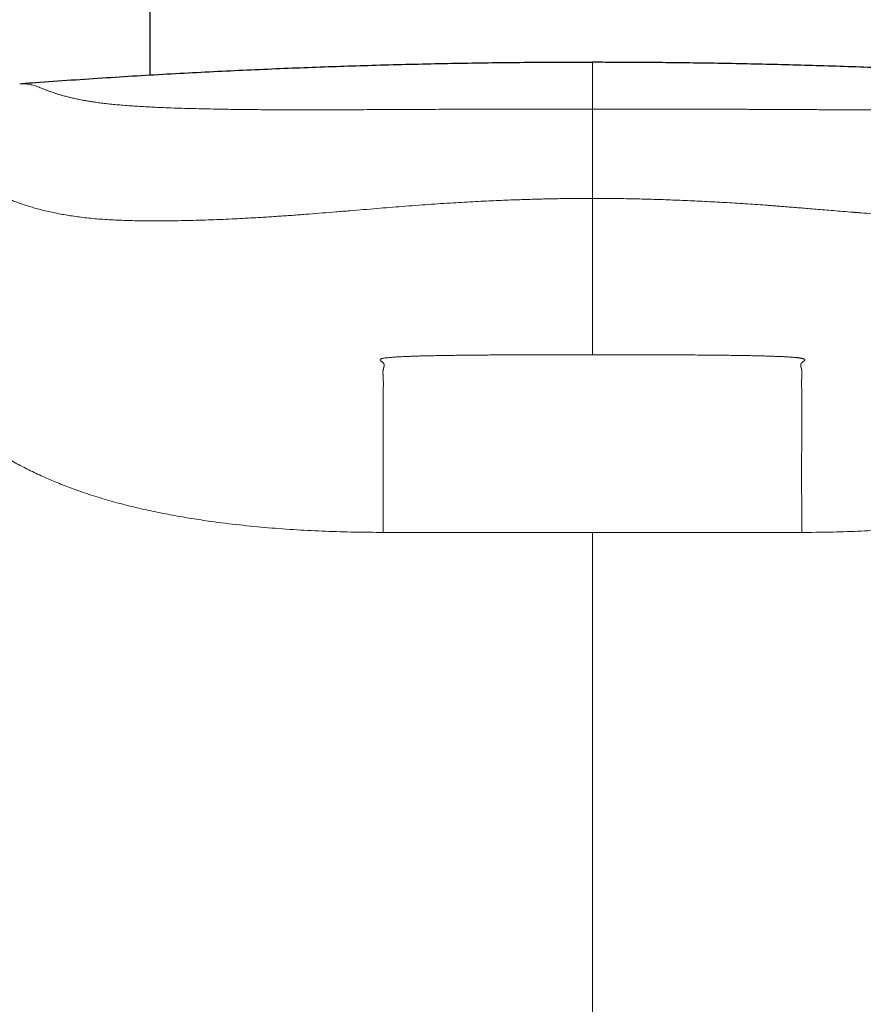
# Model space of a CAD drawing. Header units: millimetres. Extents: x 8 to 819, y 12 to 828.
# Tile 35 of 42: x 412 to 431, y 631 to 654. Entities that reach past the tile are written whole.
import ezdxf

# ---------------------------------------------------------------- set-up
doc = ezdxf.new("R2010")
doc.units = ezdxf.units.MM

msp = doc.modelspace()

# ---------------------------------------------------------------- linework, layer by layer
at = {"color": 7, "linetype": 'Continuous', "lineweight": 30}
msp.add_line((415, 695.976), (415, 652.263), dxfattribs=at)
at = {"color": 252, "linetype": 'Continuous', "lineweight": 0}
for q in [(420.272, 641.927), (429.728, 641.927)]:
    msp.add_line((425, 641.927), q, dxfattribs=at)
at = {"color": 7, "linetype": 'Continuous', "lineweight": 30}
for points, knots in [([(425, 652.556), (424.807, 652.556), (424.38, 652.556), (423.714, 652.552), (422.999, 652.545), (422.271, 652.535), (421.531, 652.521), (420.777, 652.504), (420.033, 652.484), (419.299, 652.461), (418.575, 652.435), (417.841, 652.406), (417.096, 652.373), (416.341, 652.336), (415.575, 652.296), (414.799, 652.252), (414.013, 652.203), (413.216, 652.15), (412.579, 652.106), (412.209, 652.078), (412.107, 652.07)], [0, 0, 0, 0, 0.045289, 0.100006, 0.155645, 0.212212, 0.269713, 0.328151, 0.387532, 0.442796, 0.498858, 0.555721, 0.613388, 0.67186, 0.73114, 0.791229, 0.852129, 0.913842, 0.976368, 1, 1, 1, 1]), ([(437.897, 652.07), (437.871, 652.072), (437.552, 652.096), (436.967, 652.138), (436.146, 652.193), (435.36, 652.242), (434.584, 652.287), (433.818, 652.328), (433.063, 652.366), (432.318, 652.399), (431.584, 652.429), (430.86, 652.455), (430.147, 652.478), (429.445, 652.498), (428.753, 652.515), (428.084, 652.528), (427.438, 652.539), (426.815, 652.547), (426.202, 652.552), (425.597, 652.556), (425.198, 652.556), (425, 652.557)], [0, 0, 0, 0, 0.006015, 0.074208, 0.135872, 0.196726, 0.256774, 0.316015, 0.374452, 0.432088, 0.488923, 0.544961, 0.600204, 0.654654, 0.708316, 0.761192, 0.810331, 0.858777, 0.906535, 0.953608, 1, 1, 1, 1])]:
    msp.add_open_spline(points, degree=3, knots=knots, dxfattribs=at)
at = {"color": 252, "linetype": 'Continuous', "lineweight": 0}
for points, knots in [([(425, 652.555), (425, 652.555), (425, 652.557), (425, 652.549), (425, 652.532), (425, 652.505), (425, 652.468), (425, 652.421), (425, 652.363), (425, 652.295), (425, 652.215), (425, 652.123), (425, 652.021), (425, 651.908), (425, 651.784), (425, 651.65), (425, 651.551), (425, 651.501)], [0, 0, 0, 0, 0.041898, 0.110797, 0.179678, 0.248539, 0.317377, 0.386193, 0.454985, 0.523755, 0.592506, 0.661241, 0.729969, 0.797466, 0.864966, 0.932476, 1, 1, 1, 1]), ([(425, 651.501), (424.992, 651.501), (424.971, 651.501), (424.937, 651.501), (424.897, 651.501), (424.854, 651.501), (424.799, 651.501), (424.731, 651.501), (424.65, 651.501), (424.558, 651.501), (424.455, 651.501), (424.337, 651.501), (424.202, 651.501), (424.049, 651.501), (423.884, 651.5), (423.704, 651.5), (423.513, 651.5), (423.311, 651.499), (423.096, 651.499), (422.869, 651.498), (422.628, 651.498), (422.373, 651.497), (422.104, 651.496), (421.822, 651.495), (421.528, 651.494), (421.223, 651.492), (420.908, 651.491), (420.584, 651.489), (420.248, 651.488), (419.919, 651.486), (419.599, 651.485), (419.287, 651.484), (418.968, 651.483), (418.641, 651.482), (418.309, 651.482), (417.997, 651.483), (417.706, 651.484), (417.437, 651.486), (417.167, 651.489), (416.897, 651.492), (416.627, 651.496), (416.361, 651.501), (416.101, 651.507), (415.847, 651.514), (415.598, 651.521), (415.372, 651.53), (415.169, 651.538), (414.988, 651.547), (414.812, 651.557), (414.641, 651.567), (414.476, 651.579), (414.318, 651.592), (414.169, 651.605), (414.029, 651.62), (413.899, 651.636), (413.779, 651.652), (413.667, 651.669), (413.564, 651.686), (413.458, 651.705), (413.353, 651.726), (413.249, 651.748), (413.154, 651.771), (413.067, 651.794), (412.988, 651.816), (412.915, 651.838), (412.848, 651.86), (412.782, 651.883), (412.717, 651.906), (412.655, 651.93), (412.598, 651.953), (412.546, 651.974), (412.494, 651.994), (412.44, 652.014), (412.384, 652.031), (412.329, 652.045), (412.275, 652.056), (412.222, 652.064), (412.179, 652.068), (412.146, 652.07), (412.123, 652.07), (412.099, 652.07), (412.077, 652.069), (412.063, 652.068), (412.057, 652.067)], [0, 0, 0, 0, 0.000926, 0.002497, 0.003902, 0.005593, 0.007571, 0.010323, 0.013488, 0.017066, 0.021056, 0.02546, 0.030883, 0.036823, 0.043282, 0.050259, 0.057753, 0.065616, 0.073978, 0.082836, 0.092191, 0.102223, 0.112765, 0.123814, 0.135368, 0.147421, 0.159745, 0.172554, 0.185857, 0.199665, 0.211789, 0.2243, 0.237209, 0.250502, 0.264162, 0.278172, 0.289413, 0.300856, 0.312508, 0.324384, 0.336502, 0.348881, 0.360932, 0.373188, 0.385619, 0.398211, 0.408217, 0.418325, 0.428544, 0.438889, 0.449577, 0.460461, 0.471559, 0.482795, 0.494117, 0.505327, 0.516634, 0.528053, 0.5396, 0.554496, 0.569624, 0.584984, 0.600568, 0.616355, 0.632321, 0.648449, 0.664747, 0.685496, 0.706555, 0.727935, 0.749633, 0.771646, 0.7982, 0.825194, 0.852629, 0.88051, 0.908835, 0.937606, 0.950406, 0.963292, 0.976264, 0.989323, 1, 1, 1, 1]), ([(425, 651.501), (425.176, 651.501), (425.527, 651.501), (426.053, 651.501), (426.578, 651.5), (427.081, 651.499), (427.562, 651.497), (428.003, 651.496), (428.309, 651.494), (428.478, 651.494), (428.531, 651.493), (428.584, 651.493), (428.637, 651.493), (428.689, 651.493), (428.856, 651.492), (429.133, 651.491), (429.515, 651.489), (429.885, 651.487), (430.244, 651.485), (430.592, 651.484), (430.915, 651.483), (431.214, 651.483), (431.491, 651.482), (431.729, 651.483), (431.931, 651.483), (432.056, 651.483), (432.137, 651.484), (432.174, 651.484), (432.211, 651.484), (432.247, 651.484), (432.283, 651.484), (432.32, 651.485), (432.447, 651.485), (432.663, 651.487), (432.961, 651.49), (433.248, 651.494), (433.524, 651.498), (433.789, 651.504), (434.044, 651.51), (434.288, 651.517), (434.522, 651.525), (434.744, 651.534), (434.956, 651.544), (435.157, 651.555), (435.337, 651.566), (435.499, 651.577), (435.644, 651.589), (435.782, 651.601), (435.908, 651.614), (436.024, 651.627), (436.101, 651.636), (436.151, 651.643), (436.173, 651.646), (436.196, 651.649), (436.218, 651.652), (436.24, 651.655), (436.262, 651.658), (436.315, 651.666), (436.398, 651.679), (436.503, 651.698), (436.604, 651.717), (436.7, 651.737), (436.773, 651.754), (436.825, 651.766), (436.857, 651.774), (436.885, 651.781), (436.911, 651.788), (436.946, 651.798), (436.988, 651.81), (437.039, 651.825), (437.09, 651.841), (437.142, 651.857), (437.192, 651.874), (437.24, 651.891), (437.286, 651.908), (437.329, 651.924), (437.359, 651.936), (437.377, 651.943), (437.384, 651.946), (437.391, 651.949), (437.398, 651.951), (437.405, 651.954), (437.41, 651.956), (437.417, 651.959), (437.426, 651.963), (437.44, 651.968), (437.458, 651.975), (437.478, 651.983), (437.499, 651.991), (437.519, 651.998), (437.539, 652.006), (437.56, 652.013), (437.582, 652.02), (437.604, 652.027), (437.627, 652.033), (437.649, 652.039), (437.671, 652.045), (437.686, 652.048), (437.697, 652.051), (437.703, 652.052), (437.709, 652.053), (437.714, 652.054), (437.719, 652.055), (437.731, 652.057), (437.751, 652.06), (437.779, 652.064), (437.808, 652.067), (437.838, 652.069), (437.868, 652.07), (437.898, 652.07), (437.924, 652.069), (437.939, 652.068), (437.944, 652.067)], [0, 0, 0, 0, 0.020502, 0.040973, 0.061424, 0.081864, 0.09985, 0.117841, 0.133682, 0.135757, 0.137833, 0.139909, 0.141985, 0.144061, 0.146138, 0.161652, 0.176757, 0.191458, 0.205762, 0.219674, 0.233203, 0.244798, 0.256107, 0.267137, 0.274268, 0.281282, 0.282841, 0.284394, 0.285941, 0.287483, 0.289018, 0.290549, 0.292074, 0.305261, 0.318204, 0.330919, 0.343425, 0.355739, 0.36788, 0.379869, 0.391726, 0.403472, 0.41513, 0.426722, 0.438271, 0.447979, 0.457845, 0.467887, 0.478121, 0.4873, 0.49665, 0.498774, 0.500907, 0.503049, 0.505201, 0.507363, 0.509534, 0.511715, 0.523543, 0.53585, 0.548646, 0.561942, 0.575748, 0.581987, 0.587413, 0.592099, 0.596871, 0.601727, 0.611514, 0.621632, 0.633779, 0.646375, 0.659421, 0.672919, 0.686871, 0.701279, 0.716143, 0.718801, 0.721473, 0.724159, 0.726859, 0.729573, 0.731959, 0.733563, 0.738086, 0.74277, 0.751536, 0.760817, 0.769539, 0.778673, 0.788218, 0.798174, 0.808541, 0.81932, 0.83051, 0.842112, 0.852663, 0.863532, 0.866431, 0.869352, 0.872295, 0.87526, 0.877929, 0.879752, 0.894396, 0.909507, 0.925085, 0.94113, 0.957641, 0.974313, 0.991436, 1, 1, 1, 1]), ([(425, 651.501), (425, 651.497), (425, 651.488), (425, 651.471), (425, 651.446), (425, 651.411), (425, 651.365), (425, 651.309), (425, 651.242), (425, 651.167), (425, 651.083), (425, 650.993), (425, 650.897), (425, 650.797), (425, 650.693), (425, 650.587), (425, 650.478), (425, 650.368), (425, 650.257), (425, 650.146), (425, 650.035), (425, 649.924), (425, 649.814), (425, 649.703), (425, 649.592), (425, 649.518), (425, 649.48)], [0, 0, 0, 0, 0.035118, 0.071103, 0.108585, 0.147906, 0.189133, 0.232078, 0.276351, 0.321427, 0.366741, 0.411782, 0.456183, 0.499801, 0.542759, 0.585241, 0.627315, 0.668975, 0.710201, 0.751008, 0.791494, 0.831862, 0.872434, 0.913638, 0.955977, 1, 1, 1, 1]), ([(408.599, 647.567), (408.601, 647.572), (408.606, 647.581), (408.614, 647.596), (408.622, 647.612), (408.632, 647.631), (408.642, 647.651), (408.654, 647.674), (408.666, 647.698), (408.68, 647.723), (408.694, 647.751), (408.71, 647.78), (408.726, 647.811), (408.744, 647.844), (408.763, 647.878), (408.781, 647.912), (408.8, 647.945), (408.819, 647.979), (408.839, 648.013), (408.859, 648.049), (408.88, 648.085), (408.902, 648.122), (408.925, 648.16), (408.948, 648.199), (408.973, 648.241), (409.001, 648.286), (409.032, 648.335), (409.064, 648.384), (409.097, 648.435), (409.131, 648.486), (409.165, 648.537), (409.201, 648.587), (409.236, 648.638), (409.273, 648.689), (409.311, 648.74), (409.349, 648.79), (409.389, 648.841), (409.429, 648.892), (409.47, 648.942), (409.512, 648.992), (409.556, 649.043), (409.601, 649.093), (409.647, 649.143), (409.694, 649.193), (409.742, 649.242), (409.791, 649.29), (409.842, 649.337), (409.893, 649.383), (409.945, 649.429), (409.998, 649.473), (410.052, 649.516), (410.107, 649.557), (410.163, 649.596), (410.219, 649.633), (410.274, 649.666), (410.329, 649.696), (410.385, 649.724), (410.442, 649.749), (410.501, 649.771), (410.546, 649.785), (410.577, 649.793), (410.592, 649.797), (410.608, 649.801), (410.623, 649.805), (410.639, 649.808), (410.655, 649.811), (410.67, 649.814), (410.697, 649.818), (410.734, 649.823), (410.786, 649.826), (410.841, 649.827), (410.9, 649.824), (410.959, 649.817), (411.02, 649.806), (411.083, 649.791), (411.147, 649.771), (411.211, 649.749), (411.274, 649.723), (411.334, 649.696), (411.392, 649.667), (411.455, 649.635), (411.523, 649.599), (411.6, 649.561), (411.681, 649.522), (411.764, 649.484), (411.848, 649.448), (411.94, 649.412), (412.041, 649.374), (412.153, 649.336), (412.272, 649.298), (412.396, 649.261), (412.525, 649.226), (412.666, 649.191), (412.808, 649.16), (412.951, 649.131), (413.091, 649.106), (413.241, 649.082), (413.402, 649.059), (413.572, 649.039), (413.751, 649.021), (413.936, 649.006), (414.124, 648.995), (414.316, 648.986), (414.51, 648.979), (414.706, 648.975), (414.905, 648.972), (415.126, 648.971), (415.371, 648.972), (415.638, 648.975), (415.907, 648.981), (416.176, 648.988), (416.444, 648.997), (416.712, 649.008), (417, 649.022), (417.309, 649.039), (417.638, 649.058), (417.962, 649.08), (418.282, 649.102), (418.595, 649.126), (418.9, 649.15), (419.207, 649.175), (419.515, 649.2), (419.824, 649.226), (420.123, 649.251), (420.413, 649.274), (420.705, 649.298), (420.997, 649.32), (421.29, 649.341), (421.573, 649.361), (421.844, 649.378), (422.105, 649.394), (422.355, 649.408), (422.595, 649.42), (422.824, 649.43), (423.043, 649.44), (423.253, 649.448), (423.45, 649.454), (423.636, 649.46), (423.81, 649.465), (423.971, 649.469), (424.119, 649.472), (424.256, 649.474), (424.386, 649.476), (424.509, 649.477), (424.623, 649.478), (424.722, 649.479), (424.806, 649.479), (424.875, 649.48), (424.93, 649.48), (424.97, 649.48), (424.991, 649.48), (425, 649.48)], [0, 0, 0, 0, 0.001653, 0.00356, 0.005721, 0.008135, 0.010804, 0.013727, 0.016904, 0.020335, 0.02402, 0.027959, 0.032151, 0.036598, 0.041299, 0.046253, 0.050813, 0.055569, 0.06052, 0.065667, 0.07101, 0.076448, 0.082075, 0.087891, 0.093895, 0.10129, 0.108952, 0.116882, 0.12508, 0.133545, 0.142278, 0.150895, 0.159757, 0.168865, 0.178219, 0.187819, 0.197487, 0.207392, 0.217535, 0.227915, 0.238751, 0.249835, 0.261167, 0.272746, 0.284573, 0.296648, 0.308971, 0.321542, 0.334361, 0.347429, 0.360745, 0.37431, 0.388123, 0.402185, 0.415295, 0.428616, 0.44215, 0.455898, 0.469859, 0.484034, 0.487689, 0.491331, 0.494959, 0.498573, 0.502173, 0.505759, 0.509331, 0.512889, 0.523981, 0.534934, 0.547794, 0.560461, 0.572939, 0.586098, 0.599038, 0.611755, 0.624249, 0.636533, 0.646628, 0.656608, 0.666483, 0.676266, 0.685967, 0.695594, 0.703104, 0.710568, 0.717987, 0.725363, 0.732701, 0.740006, 0.74632, 0.752613, 0.758892, 0.765167, 0.770105, 0.775058, 0.780036, 0.785032, 0.790081, 0.795047, 0.799918, 0.804692, 0.809385, 0.813929, 0.818415, 0.822845, 0.827219, 0.832816, 0.838314, 0.843707, 0.848989, 0.85416, 0.859227, 0.864194, 0.87029, 0.87624, 0.882041, 0.887684, 0.893163, 0.898471, 0.903603, 0.909049, 0.914299, 0.919364, 0.924255, 0.928978, 0.934061, 0.938951, 0.943652, 0.948165, 0.952489, 0.956626, 0.960575, 0.964336, 0.967973, 0.971416, 0.974665, 0.977719, 0.980579, 0.983198, 0.985629, 0.987873, 0.989928, 0.992036, 0.993901, 0.995524, 0.996904, 0.998041, 0.998936, 0.999589, 1, 1, 1, 1]), ([(441.401, 647.567), (441.399, 647.571), (441.394, 647.58), (441.387, 647.595), (441.379, 647.61), (441.37, 647.628), (441.361, 647.646), (441.35, 647.666), (441.339, 647.687), (441.328, 647.709), (441.316, 647.733), (441.303, 647.757), (441.288, 647.784), (441.273, 647.813), (441.255, 647.845), (441.237, 647.878), (441.218, 647.913), (441.198, 647.949), (441.177, 647.986), (441.155, 648.023), (441.133, 648.061), (441.112, 648.098), (441.089, 648.137), (441.065, 648.176), (441.041, 648.216), (441.021, 648.249), (441.006, 648.273), (440.996, 648.289), (440.987, 648.303), (440.978, 648.317), (440.969, 648.332), (440.96, 648.346), (440.95, 648.361), (440.937, 648.381), (440.92, 648.408), (440.898, 648.441), (440.875, 648.475), (440.851, 648.511), (440.826, 648.548), (440.799, 648.587), (440.772, 648.625), (440.743, 648.666), (440.713, 648.707), (440.681, 648.75), (440.648, 648.794), (440.614, 648.838), (440.579, 648.882), (440.544, 648.925), (440.51, 648.966), (440.477, 649.005), (440.452, 649.033), (440.437, 649.051), (440.431, 649.057), (440.427, 649.062), (440.423, 649.066), (440.419, 649.07), (440.416, 649.075), (440.406, 649.085), (440.367, 649.129), (440.297, 649.203), (440.208, 649.291), (440.124, 649.369), (440.046, 649.438), (439.992, 649.481), (439.963, 649.504), (439.959, 649.507), (439.955, 649.51), (439.951, 649.513), (439.947, 649.516), (439.943, 649.519), (439.939, 649.523), (439.924, 649.534), (439.901, 649.551), (439.87, 649.573), (439.839, 649.594), (439.807, 649.615), (439.775, 649.636), (439.743, 649.655), (439.713, 649.672), (439.684, 649.688), (439.656, 649.702), (439.629, 649.716), (439.604, 649.728), (439.579, 649.739), (439.554, 649.749), (439.531, 649.758), (439.508, 649.767), (439.489, 649.774), (439.472, 649.779), (439.46, 649.783), (439.451, 649.785), (439.447, 649.787), (439.445, 649.787), (439.444, 649.787), (439.443, 649.788), (439.442, 649.788), (439.441, 649.788), (439.44, 649.789), (439.425, 649.793), (439.397, 649.8), (439.356, 649.809), (439.315, 649.816), (439.274, 649.821), (439.234, 649.824), (439.195, 649.826), (439.157, 649.826), (439.118, 649.824), (439.081, 649.821), (439.044, 649.817), (439.007, 649.811), (438.971, 649.804), (438.944, 649.797), (438.926, 649.792), (438.917, 649.79), (438.908, 649.788), (438.899, 649.785), (438.89, 649.782), (438.879, 649.779), (438.861, 649.773), (438.835, 649.765), (438.8, 649.752), (438.764, 649.738), (438.726, 649.723), (438.689, 649.706), (438.652, 649.689), (438.62, 649.673), (438.591, 649.659), (438.567, 649.646), (438.542, 649.633), (438.515, 649.619), (438.485, 649.604), (438.448, 649.585), (438.402, 649.562), (438.344, 649.534), (438.278, 649.503), (438.217, 649.476), (438.166, 649.455), (438.127, 649.439), (438.085, 649.422), (438.041, 649.405), (437.995, 649.388), (437.945, 649.37), (437.879, 649.347), (437.792, 649.318), (437.681, 649.284), (437.574, 649.253), (437.473, 649.227), (437.386, 649.205), (437.322, 649.189), (437.286, 649.181), (437.275, 649.178), (437.263, 649.176), (437.252, 649.173), (437.24, 649.171), (437.199, 649.161), (437.129, 649.146), (437.027, 649.126), (436.924, 649.107), (436.822, 649.09), (436.721, 649.075), (436.631, 649.062), (436.55, 649.052), (436.479, 649.044), (436.407, 649.036), (436.332, 649.029), (436.255, 649.022), (436.177, 649.015), (436.058, 649.006), (435.892, 648.996), (435.674, 648.985), (435.442, 648.977), (435.196, 648.972), (434.937, 648.97), (434.679, 648.971), (434.425, 648.974), (434.175, 648.978), (433.917, 648.985), (433.66, 648.993), (433.406, 649.003), (433.166, 649.014), (432.997, 649.022), (432.901, 649.027), (432.871, 649.029), (432.841, 649.031), (432.811, 649.032), (432.781, 649.034), (432.683, 649.039), (432.515, 649.049), (432.272, 649.064), (432.016, 649.081), (431.759, 649.099), (431.503, 649.118), (431.258, 649.137), (431.086, 649.151), (430.99, 649.159), (430.963, 649.161), (430.936, 649.163), (430.91, 649.165), (430.883, 649.167), (430.855, 649.17), (430.763, 649.177), (430.608, 649.19), (430.396, 649.207), (430.197, 649.224), (430.011, 649.239), (429.838, 649.253), (429.678, 649.266), (429.538, 649.277), (429.415, 649.287), (429.31, 649.295), (429.216, 649.303), (429.13, 649.31), (429.053, 649.316), (428.988, 649.321), (428.944, 649.324), (428.921, 649.326), (428.912, 649.327), (428.908, 649.327), (428.906, 649.327), (428.906, 649.327), (428.905, 649.327), (428.905, 649.327), (428.905, 649.327), (428.752, 649.338), (428.446, 649.359), (427.99, 649.388), (427.538, 649.412), (427.093, 649.433), (426.657, 649.45), (426.23, 649.463), (425.813, 649.473), (425.404, 649.479), (425.134, 649.479), (425, 649.48)], [0, 0, 0, 0, 0.001599, 0.003413, 0.005442, 0.007686, 0.010146, 0.012821, 0.015539, 0.018449, 0.021551, 0.024843, 0.028326, 0.032444, 0.036801, 0.041396, 0.046229, 0.0513, 0.05661, 0.062157, 0.06745, 0.072943, 0.078636, 0.084528, 0.090619, 0.096909, 0.09961, 0.10204, 0.104218, 0.106438, 0.108702, 0.11101, 0.113361, 0.115755, 0.120911, 0.126258, 0.131794, 0.137935, 0.144294, 0.15087, 0.157662, 0.164672, 0.172345, 0.180262, 0.188424, 0.196832, 0.205486, 0.214387, 0.222423, 0.23065, 0.239068, 0.240676, 0.242105, 0.243029, 0.243953, 0.244877, 0.2458, 0.246723, 0.251794, 0.275072, 0.29816, 0.317598, 0.336905, 0.356087, 0.357076, 0.358065, 0.359054, 0.360042, 0.36103, 0.362018, 0.363061, 0.364419, 0.372819, 0.380124, 0.387243, 0.395478, 0.40345, 0.411158, 0.418414, 0.42542, 0.432176, 0.438682, 0.44494, 0.450951, 0.456715, 0.462377, 0.46778, 0.472926, 0.47618, 0.479323, 0.481996, 0.482253, 0.48251, 0.482767, 0.483022, 0.483276, 0.48353, 0.483783, 0.484035, 0.493784, 0.503353, 0.512743, 0.521954, 0.530981, 0.539666, 0.54817, 0.556491, 0.564627, 0.572578, 0.580342, 0.587917, 0.595307, 0.597135, 0.598952, 0.600757, 0.602551, 0.604333, 0.606384, 0.608809, 0.615356, 0.621729, 0.628884, 0.635806, 0.642497, 0.648956, 0.655184, 0.659137, 0.662993, 0.666781, 0.670791, 0.674889, 0.679075, 0.685519, 0.692165, 0.699015, 0.706074, 0.709312, 0.712593, 0.715919, 0.71929, 0.722706, 0.726167, 0.729669, 0.736008, 0.74232, 0.748594, 0.75271, 0.756804, 0.760388, 0.760856, 0.761323, 0.761791, 0.762258, 0.762724, 0.763191, 0.767149, 0.770929, 0.774534, 0.777965, 0.781227, 0.784337, 0.786421, 0.788509, 0.790601, 0.792698, 0.794799, 0.796905, 0.799017, 0.804231, 0.809557, 0.814996, 0.820551, 0.826223, 0.832012, 0.836966, 0.842002, 0.847119, 0.852316, 0.856953, 0.861647, 0.865828, 0.866379, 0.866931, 0.867484, 0.868037, 0.868592, 0.869147, 0.873366, 0.877754, 0.882312, 0.887045, 0.891356, 0.895807, 0.89984, 0.9003, 0.900761, 0.901223, 0.901687, 0.902153, 0.902619, 0.903087, 0.906937, 0.910559, 0.913951, 0.91711, 0.920036, 0.922727, 0.92518, 0.927132, 0.9289, 0.930484, 0.931884, 0.933231, 0.934346, 0.935134, 0.935423, 0.935539, 0.935588, 0.935609, 0.935618, 0.935623, 0.935624, 0.935625, 0.935626, 0.943315, 0.950894, 0.958357, 0.965698, 0.972915, 0.979878, 0.986715, 0.993423, 1, 1, 1, 1]), ([(425, 649.48), (425, 649.41), (425, 649.27), (425, 649.068), (425, 648.872), (425, 648.683), (425, 648.501), (425, 648.327), (425, 648.161), (425, 648.003), (425, 647.854), (425, 647.713), (425, 647.582), (425, 647.454), (425, 647.332), (425, 647.214), (425, 647.106), (425, 647.006), (425, 646.914), (425, 646.812), (425, 646.706), (425, 646.597), (425, 646.498), (425, 646.409), (425, 646.328), (425, 646.258), (425, 646.197), (425, 646.144), (425, 646.099), (425, 646.056), (425, 646.017), (425, 645.985), (425, 645.961), (425, 645.951), (425, 645.946)], [0, 0, 0, 0, 0.020704, 0.041394, 0.062099, 0.082835, 0.103613, 0.124432, 0.145287, 0.166165, 0.187049, 0.207915, 0.228744, 0.249546, 0.272843, 0.296163, 0.319517, 0.342907, 0.366322, 0.389747, 0.426514, 0.463199, 0.499838, 0.539788, 0.579744, 0.61972, 0.659722, 0.699748, 0.739791, 0.779841, 0.8349, 0.889939, 0.94497, 1, 1, 1, 1]), ([(420.272, 641.928), (420.055, 641.93), (419.621, 641.933), (418.97, 641.953), (418.32, 641.985), (417.67, 642.032), (417.022, 642.095), (416.446, 642.166), (415.942, 642.241), (415.51, 642.316), (415.079, 642.4), (414.651, 642.496), (414.226, 642.605), (413.805, 642.728), (413.417, 642.856), (413.062, 642.988), (412.739, 643.12), (412.421, 643.263), (412.108, 643.418), (411.802, 643.586), (411.504, 643.766), (411.213, 643.959), (410.932, 644.166), (410.662, 644.386), (410.404, 644.622), (410.159, 644.871), (409.929, 645.132), (409.712, 645.406), (409.51, 645.69), (409.322, 645.984), (409.149, 646.287), (408.991, 646.598), (408.847, 646.916), (408.716, 647.239), (408.64, 647.459), (408.602, 647.568)], [0, 0, 0, 0, 0.046669, 0.093341, 0.140011, 0.186676, 0.233339, 0.280006, 0.311436, 0.342868, 0.374297, 0.405725, 0.437155, 0.468583, 0.50001, 0.525012, 0.550014, 0.575012, 0.600012, 0.625015, 0.650016, 0.675013, 0.700011, 0.72501, 0.750008, 0.775007, 0.800006, 0.825005, 0.850005, 0.875003, 0.899998, 0.924996, 0.95, 0.975002, 1, 1, 1, 1]), ([(429.728, 641.927), (429.938, 641.929), (430.359, 641.933), (430.989, 641.952), (431.618, 641.983), (432.245, 642.026), (432.868, 642.083), (433.419, 642.148), (433.902, 642.217), (434.322, 642.286), (434.749, 642.366), (435.093, 642.44), (435.352, 642.5), (435.526, 642.543), (435.7, 642.589), (435.874, 642.636), (436.05, 642.687), (436.226, 642.741), (436.402, 642.797), (436.613, 642.869), (436.861, 642.959), (437.144, 643.071), (437.43, 643.195), (437.718, 643.331), (438.008, 643.48), (438.281, 643.635), (438.533, 643.79), (438.76, 643.942), (438.974, 644.096), (439.144, 644.229), (439.276, 644.337), (439.372, 644.419), (439.465, 644.502), (439.554, 644.584), (439.64, 644.667), (439.753, 644.78), (439.892, 644.926), (440.05, 645.107), (440.198, 645.29), (440.337, 645.474), (440.466, 645.657), (440.587, 645.84), (440.719, 646.056), (440.863, 646.309), (441.014, 646.605), (441.154, 646.914), (441.285, 647.235), (441.362, 647.456), (441.401, 647.567)], [0, 0, 0, 0, 0.045237, 0.090427, 0.135554, 0.180608, 0.225581, 0.270053, 0.299884, 0.330368, 0.361512, 0.393325, 0.406008, 0.418792, 0.431677, 0.44466, 0.457742, 0.470922, 0.484199, 0.497574, 0.518906, 0.54073, 0.563054, 0.58589, 0.609232, 0.633067, 0.653336, 0.672919, 0.691818, 0.710034, 0.719306, 0.728394, 0.737298, 0.746019, 0.754559, 0.762919, 0.780531, 0.797766, 0.814626, 0.831111, 0.847218, 0.862946, 0.878289, 0.901577, 0.925403, 0.949755, 0.97462, 1, 1, 1, 1]), ([(420.272, 641.927), (420.272, 641.937), (420.272, 641.958), (420.272, 641.989), (420.272, 642.023), (420.272, 642.059), (420.272, 642.097), (420.272, 642.136), (420.272, 642.176), (420.272, 642.219), (420.272, 642.264), (420.272, 642.31), (420.272, 642.359), (420.272, 642.41), (420.272, 642.462), (420.271, 642.515), (420.271, 642.571), (420.271, 642.629), (420.271, 642.689), (420.271, 642.752), (420.271, 642.816), (420.271, 642.882), (420.271, 642.949), (420.271, 643.017), (420.271, 643.087), (420.271, 643.159), (420.271, 643.233), (420.271, 643.309), (420.271, 643.387), (420.271, 643.465), (420.271, 643.544), (420.271, 643.601), (420.271, 643.635), (420.271, 643.647), (420.271, 643.66), (420.271, 643.672), (420.271, 643.683), (420.271, 643.694), (420.271, 643.714), (420.271, 643.757), (420.271, 643.841), (420.271, 643.988), (420.271, 644.181), (420.271, 644.395), (420.271, 644.596), (420.271, 644.783), (420.271, 644.917), (420.271, 645.007), (420.271, 645.057), (420.272, 645.107), (420.272, 645.154), (420.273, 645.2), (420.274, 645.243), (420.274, 645.285), (420.274, 645.325), (420.273, 645.365), (420.271, 645.404), (420.27, 645.432), (420.269, 645.451), (420.268, 645.463), (420.268, 645.473), (420.267, 645.485), (420.266, 645.497), (420.265, 645.511), (420.265, 645.525), (420.265, 645.538), (420.265, 645.55), (420.265, 645.56), (420.266, 645.57), (420.267, 645.58), (420.269, 645.59), (420.27, 645.601), (420.273, 645.612), (420.275, 645.625), (420.278, 645.636), (420.28, 645.644), (420.282, 645.65), (420.283, 645.656), (420.285, 645.662), (420.286, 645.667), (420.287, 645.673), (420.289, 645.679), (420.29, 645.685), (420.291, 645.691), (420.292, 645.697), (420.292, 645.701), (420.293, 645.704), (420.293, 645.706), (420.293, 645.707), (420.293, 645.707), (420.293, 645.708), (420.293, 645.709), (420.293, 645.709), (420.293, 645.71), (420.293, 645.715), (420.292, 645.723), (420.289, 645.735), (420.284, 645.746), (420.277, 645.756), (420.268, 645.766), (420.257, 645.776), (420.245, 645.785), (420.233, 645.793), (420.224, 645.8), (420.218, 645.804), (420.215, 645.807), (420.213, 645.809), (420.21, 645.811), (420.208, 645.814), (420.206, 645.816), (420.205, 645.818), (420.202, 645.822), (420.2, 645.828), (420.201, 645.835), (420.205, 645.841), (420.212, 645.846), (420.218, 645.849), (420.223, 645.852), (420.229, 645.854), (420.235, 645.856), (420.241, 645.858), (420.248, 645.86), (420.256, 645.862), (420.27, 645.865), (420.294, 645.869), (420.331, 645.874), (420.374, 645.879), (420.425, 645.884), (420.482, 645.889), (420.546, 645.893), (420.622, 645.898), (420.71, 645.902), (420.813, 645.907), (420.925, 645.911), (421.045, 645.915), (421.173, 645.919), (421.312, 645.922), (421.461, 645.925), (421.619, 645.928), (421.786, 645.93), (421.961, 645.933), (422.143, 645.935), (422.333, 645.937), (422.53, 645.938), (422.733, 645.94), (422.943, 645.941), (423.158, 645.942), (423.379, 645.943), (423.605, 645.944), (423.833, 645.945), (424.063, 645.946), (424.276, 645.946), (424.47, 645.946), (424.62, 645.946), (424.716, 645.946), (424.756, 645.946), (424.767, 645.946), (424.779, 645.946), (424.79, 645.946), (424.801, 645.946), (424.812, 645.946), (424.837, 645.946), (424.873, 645.946), (424.917, 645.946), (424.949, 645.946), (424.972, 645.946), (424.986, 645.946), (424.994, 645.946), (424.998, 645.946), (424.999, 645.946), (425, 645.946), (425, 645.946), (425, 645.946)], [0, 0, 0, 0, 0.003696, 0.00766, 0.011892, 0.016392, 0.021161, 0.026106, 0.03131, 0.036772, 0.042493, 0.048598, 0.054973, 0.061616, 0.06853, 0.075713, 0.083165, 0.090887, 0.099266, 0.107941, 0.116912, 0.126179, 0.135741, 0.1456, 0.155754, 0.166204, 0.177469, 0.189058, 0.200972, 0.213211, 0.225775, 0.238663, 0.240631, 0.242606, 0.244589, 0.246579, 0.248577, 0.250369, 0.251667, 0.258807, 0.271555, 0.294321, 0.334973, 0.376219, 0.417465, 0.458712, 0.499958, 0.513023, 0.526089, 0.539155, 0.55222, 0.565112, 0.577591, 0.589678, 0.602076, 0.614785, 0.627627, 0.639946, 0.643809, 0.647672, 0.651535, 0.655398, 0.659687, 0.665245, 0.670552, 0.675606, 0.679906, 0.684005, 0.687877, 0.691624, 0.695642, 0.699932, 0.705058, 0.710525, 0.716332, 0.71871, 0.721462, 0.724109, 0.726653, 0.729093, 0.731429, 0.734738, 0.737814, 0.740655, 0.743262, 0.745363, 0.747283, 0.747639, 0.747988, 0.74833, 0.748665, 0.748992, 0.749313, 0.749627, 0.749934, 0.756149, 0.762188, 0.768052, 0.773741, 0.779255, 0.784841, 0.789943, 0.795151, 0.800415, 0.801948, 0.803472, 0.804988, 0.806494, 0.807991, 0.809479, 0.810959, 0.812429, 0.817376, 0.822134, 0.826705, 0.831089, 0.832761, 0.834404, 0.83602, 0.837607, 0.839166, 0.840698, 0.842202, 0.843679, 0.84822, 0.852726, 0.857203, 0.861656, 0.866091, 0.870513, 0.874929, 0.880265, 0.885538, 0.890759, 0.895939, 0.90109, 0.906222, 0.911504, 0.916737, 0.921937, 0.927116, 0.932291, 0.937475, 0.942652, 0.947825, 0.953006, 0.958209, 0.963447, 0.968734, 0.973977, 0.979181, 0.98436, 0.988261, 0.992179, 0.994362, 0.994608, 0.994855, 0.995101, 0.995347, 0.995594, 0.995841, 0.996088, 0.997262, 0.998226, 0.998982, 0.999411, 0.999724, 0.999919, 0.999973, 0.99999, 0.999996, 1, 1, 1, 1]), ([(425, 645.946), (425.079, 645.946), (425.236, 645.946), (425.471, 645.946), (425.706, 645.946), (425.939, 645.945), (426.171, 645.945), (426.4, 645.944), (426.627, 645.943), (426.847, 645.942), (427.062, 645.941), (427.271, 645.94), (427.474, 645.938), (427.67, 645.937), (427.859, 645.935), (428.04, 645.933), (428.212, 645.93), (428.378, 645.928), (428.535, 645.925), (428.683, 645.922), (428.821, 645.919), (428.949, 645.915), (429.069, 645.911), (429.18, 645.907), (429.283, 645.903), (429.38, 645.898), (429.469, 645.892), (429.549, 645.886), (429.602, 645.882), (429.634, 645.878), (429.651, 645.876), (429.667, 645.874), (429.682, 645.872), (429.696, 645.87), (429.709, 645.868), (429.721, 645.866), (429.737, 645.863), (429.755, 645.859), (429.773, 645.853), (429.786, 645.847), (429.793, 645.841), (429.797, 645.837), (429.799, 645.833), (429.799, 645.829), (429.798, 645.825), (429.796, 645.821), (429.794, 645.818), (429.791, 645.815), (429.788, 645.812), (429.785, 645.808), (429.781, 645.805), (429.776, 645.801), (429.771, 645.797), (429.759, 645.788), (429.747, 645.779), (429.735, 645.769), (429.73, 645.765), (429.726, 645.762), (429.722, 645.758), (429.719, 645.753), (429.716, 645.748), (429.712, 645.742), (429.709, 645.734), (429.707, 645.727), (429.706, 645.72), (429.706, 645.715), (429.705, 645.71), (429.705, 645.705), (429.706, 645.701), (429.706, 645.697), (429.707, 645.692), (429.708, 645.686), (429.709, 645.679), (429.711, 645.67), (429.714, 645.66), (429.716, 645.65), (429.719, 645.64), (429.722, 645.629), (429.724, 645.619), (429.727, 645.607), (429.729, 645.595), (429.731, 645.583), (429.732, 645.572), (429.732, 645.563), (429.733, 645.553), (429.733, 645.543), (429.733, 645.533), (429.733, 645.523), (429.733, 645.514), (429.732, 645.505), (429.732, 645.497), (429.731, 645.489), (429.731, 645.48), (429.73, 645.461), (429.729, 645.438), (429.728, 645.414), (429.727, 645.404), (429.727, 645.401), (429.727, 645.399), (429.727, 645.398), (429.727, 645.397), (429.726, 645.394), (429.726, 645.39), (429.726, 645.383), (429.726, 645.375), (429.726, 645.366), (429.726, 645.356), (429.726, 645.345), (429.726, 645.333), (429.726, 645.319), (429.726, 645.305), (429.726, 645.289), (429.726, 645.272), (429.726, 645.253), (429.726, 645.234), (429.726, 645.214), (429.726, 645.199), (429.727, 645.191), (429.727, 645.189), (429.727, 645.188), (429.727, 645.187), (429.727, 645.186), (429.727, 645.18), (429.727, 645.17), (429.727, 645.156), (429.727, 645.14), (429.727, 645.123), (429.727, 645.104), (429.727, 645.084), (429.727, 645.062), (429.727, 645.039), (429.727, 645.018), (429.727, 644.999), (429.727, 644.983), (429.727, 644.97), (429.727, 644.962), (429.727, 644.959), (429.727, 644.958), (429.727, 644.957), (429.727, 644.956), (429.727, 644.955), (429.727, 644.953), (429.727, 644.949), (429.727, 644.944), (429.727, 644.937), (429.727, 644.929), (429.727, 644.919), (429.727, 644.909), (429.727, 644.897), (429.727, 644.884), (429.727, 644.869), (429.727, 644.853), (429.727, 644.836), (429.727, 644.817), (429.727, 644.797), (429.727, 644.775), (429.727, 644.751), (429.727, 644.725), (429.727, 644.698), (429.727, 644.669), (429.727, 644.638), (429.727, 644.607), (429.727, 644.574), (429.727, 644.54), (429.727, 644.503), (429.727, 644.465), (429.727, 644.426), (429.727, 644.385), (429.727, 644.344), (429.727, 644.301), (429.727, 644.255), (429.727, 644.208), (429.727, 644.159), (429.727, 644.108), (429.727, 644.055), (429.727, 643.999), (429.727, 643.94), (429.727, 643.875), (429.727, 643.823), (429.727, 643.784), (429.727, 643.762), (429.727, 643.739), (429.726, 643.716), (429.726, 643.675), (429.726, 643.618), (429.726, 643.543), (429.726, 643.47), (429.726, 643.397), (429.726, 643.325), (429.726, 643.256), (429.726, 643.189), (429.726, 643.124), (429.726, 643.061), (429.726, 642.998), (429.726, 642.937), (429.726, 642.878), (429.726, 642.82), (429.727, 642.763), (429.727, 642.708), (429.727, 642.654), (429.727, 642.603), (429.727, 642.553), (429.727, 642.505), (429.727, 642.456), (429.727, 642.408), (429.727, 642.358), (429.727, 642.312), (429.727, 642.267), (429.727, 642.226), (429.727, 642.187), (429.727, 642.151), (429.727, 642.118), (429.727, 642.087), (429.727, 642.061), (429.727, 642.037), (429.727, 642.015), (429.727, 641.996), (429.727, 641.98), (429.727, 641.966), (429.727, 641.956), (429.727, 641.946), (429.727, 641.938), (429.728, 641.932), (429.728, 641.929), (429.728, 641.927)], [0, 0, 0, 0, 0.005219, 0.010427, 0.015636, 0.02086, 0.026112, 0.031405, 0.036681, 0.041912, 0.047109, 0.052287, 0.057457, 0.062634, 0.067768, 0.072893, 0.078025, 0.083177, 0.088365, 0.093601, 0.098704, 0.103826, 0.108979, 0.114173, 0.119419, 0.124729, 0.130485, 0.136256, 0.142055, 0.143771, 0.145491, 0.147215, 0.148943, 0.150676, 0.152415, 0.154158, 0.155908, 0.160056, 0.164407, 0.168964, 0.173731, 0.176313, 0.178952, 0.18165, 0.184408, 0.187199, 0.189302, 0.191226, 0.193261, 0.195407, 0.197664, 0.200032, 0.202512, 0.204717, 0.216518, 0.218957, 0.221039, 0.223193, 0.225417, 0.227714, 0.230082, 0.233947, 0.237989, 0.242208, 0.245133, 0.248137, 0.250705, 0.252576, 0.254591, 0.256749, 0.25905, 0.261494, 0.265306, 0.26942, 0.273838, 0.278559, 0.283273, 0.287591, 0.29174, 0.297171, 0.302284, 0.307079, 0.311556, 0.31501, 0.318658, 0.322518, 0.326592, 0.330878, 0.3338, 0.336812, 0.339917, 0.343112, 0.345936, 0.348673, 0.36357, 0.370125, 0.373009, 0.373462, 0.373916, 0.374369, 0.374822, 0.37509, 0.376962, 0.379168, 0.381707, 0.38458, 0.387786, 0.391325, 0.395197, 0.399402, 0.403941, 0.408813, 0.413923, 0.419354, 0.425106, 0.43118, 0.436883, 0.437568, 0.43793, 0.438294, 0.43866, 0.439028, 0.439397, 0.443471, 0.447286, 0.451267, 0.456226, 0.461421, 0.466853, 0.472522, 0.478428, 0.484571, 0.488755, 0.493042, 0.4969, 0.498623, 0.49885, 0.499077, 0.499304, 0.499532, 0.49976, 0.499988, 0.501163, 0.502599, 0.504295, 0.506252, 0.508468, 0.511076, 0.513971, 0.517152, 0.52062, 0.524376, 0.528418, 0.532747, 0.537364, 0.542507, 0.547966, 0.55374, 0.559828, 0.566232, 0.57295, 0.579626, 0.586587, 0.593832, 0.601362, 0.609176, 0.617274, 0.62517, 0.633319, 0.64172, 0.650375, 0.659282, 0.668442, 0.677855, 0.687521, 0.69744, 0.707611, 0.719092, 0.730878, 0.734646, 0.738443, 0.742271, 0.74613, 0.750018, 0.762338, 0.774348, 0.786047, 0.797436, 0.808514, 0.819281, 0.829148, 0.83874, 0.848055, 0.857094, 0.865857, 0.874344, 0.882555, 0.890489, 0.898148, 0.90553, 0.912512, 0.919228, 0.925677, 0.931859, 0.938681, 0.945145, 0.951253, 0.957005, 0.9624, 0.967351, 0.971959, 0.976223, 0.980142, 0.983407, 0.986388, 0.989084, 0.991496, 0.993624, 0.99518, 0.996539, 0.9977, 0.998664, 0.999431, 1, 1, 1, 1]), ([(406.183, 642.792), (406.138, 642.64), (406.05, 642.336), (405.921, 641.883), (405.795, 641.432), (405.673, 640.983), (405.557, 640.54), (405.445, 640.102), (405.338, 639.67), (405.236, 639.242), (405.139, 638.814), (405.047, 638.388), (404.961, 637.963), (404.881, 637.543), (404.809, 637.127), (404.745, 636.719), (404.688, 636.317), (404.641, 635.923), (404.601, 635.534), (404.571, 635.149), (404.55, 634.766), (404.539, 634.387), (404.538, 634.014), (404.549, 633.648), (404.57, 633.29), (404.603, 632.942), (404.647, 632.601), (404.703, 632.268), (404.769, 631.959), (404.841, 631.672), (404.918, 631.407), (405.005, 631.148), (405.102, 630.894), (405.209, 630.647), (405.333, 630.391), (405.475, 630.129), (405.638, 629.861), (405.815, 629.603), (405.995, 629.367), (406.177, 629.152), (406.358, 628.955), (406.549, 628.767), (406.75, 628.585), (406.96, 628.412), (407.175, 628.249), (407.395, 628.097), (407.618, 627.955), (407.849, 627.82), (408.087, 627.691), (408.355, 627.557), (408.654, 627.421), (408.987, 627.284), (409.33, 627.157), (409.682, 627.04), (410.042, 626.932), (410.408, 626.833), (410.781, 626.744), (411.161, 626.662), (411.551, 626.587), (411.95, 626.519), (412.358, 626.457), (412.773, 626.401), (413.194, 626.351), (413.617, 626.307), (414.043, 626.268), (414.471, 626.233), (414.904, 626.201), (415.361, 626.172), (415.841, 626.145), (416.347, 626.121), (416.857, 626.099), (417.37, 626.081), (417.887, 626.066), (418.407, 626.053), (418.93, 626.042), (419.281, 626.036), (419.456, 626.033)], [0, 0, 0, 0, 0.014, 0.028, 0.041998, 0.055996, 0.069995, 0.083746, 0.097498, 0.11125, 0.125003, 0.139005, 0.153007, 0.167009, 0.181009, 0.195009, 0.208758, 0.222506, 0.236253, 0.25, 0.263998, 0.277997, 0.291997, 0.305997, 0.319998, 0.333749, 0.3475, 0.361252, 0.375002, 0.386668, 0.398333, 0.409998, 0.421663, 0.433329, 0.444996, 0.458746, 0.472497, 0.486249, 0.500002, 0.511671, 0.523338, 0.535004, 0.546668, 0.558331, 0.569994, 0.580991, 0.591989, 0.602989, 0.613991, 0.624994, 0.638997, 0.652997, 0.666998, 0.680998, 0.694998, 0.708748, 0.722496, 0.736245, 0.749994, 0.763995, 0.777997, 0.791999, 0.805999, 0.82, 0.83375, 0.8475, 0.861249, 0.874996, 0.890617, 0.906238, 0.921861, 0.937486, 0.953113, 0.968741, 0.984371, 1, 1, 1, 1]), ([(443.817, 642.792), (443.852, 642.672), (443.923, 642.43), (444.027, 642.066), (444.131, 641.698), (444.234, 641.325), (444.335, 640.951), (444.431, 640.585), (444.523, 640.23), (444.609, 639.885), (444.693, 639.542), (444.773, 639.201), (444.856, 638.833), (444.941, 638.439), (445.027, 638.02), (445.106, 637.605), (445.179, 637.193), (445.244, 636.787), (445.301, 636.387), (445.351, 635.992), (445.392, 635.6), (445.422, 635.232), (445.443, 634.888), (445.456, 634.566), (445.461, 634.248), (445.459, 633.934), (445.449, 633.623), (445.429, 633.3), (445.398, 632.965), (445.353, 632.619), (445.296, 632.28), (445.229, 631.965), (445.155, 631.672), (445.076, 631.403), (444.987, 631.139), (444.889, 630.882), (444.781, 630.631), (444.665, 630.39), (444.541, 630.16), (444.411, 629.941), (444.273, 629.729), (444.126, 629.524), (443.981, 629.339), (443.839, 629.172), (443.701, 629.021), (443.556, 628.872), (443.405, 628.728), (443.251, 628.591), (443.095, 628.46), (442.938, 628.336), (442.747, 628.195), (442.517, 628.039), (442.242, 627.87), (441.954, 627.71), (441.656, 627.56), (441.35, 627.421), (441.036, 627.291), (440.768, 627.191), (440.551, 627.116), (440.39, 627.062), (440.227, 627.011), (440.069, 626.964), (439.881, 626.91), (439.659, 626.851), (439.397, 626.786), (439.188, 626.738), (439.035, 626.704), (438.941, 626.685), (438.846, 626.665), (438.751, 626.646), (438.654, 626.628), (438.557, 626.609), (438.39, 626.579), (438.151, 626.537), (437.834, 626.487), (437.506, 626.44), (437.167, 626.396), (436.818, 626.354), (436.473, 626.317), (436.133, 626.284), (435.799, 626.254), (435.496, 626.23), (435.226, 626.21), (435.053, 626.198), (434.939, 626.191), (434.886, 626.187), (434.833, 626.184), (434.779, 626.18), (434.725, 626.177), (434.671, 626.174), (434.502, 626.164), (434.214, 626.148), (433.801, 626.127), (433.373, 626.109), (432.931, 626.092), (432.477, 626.077), (432.011, 626.063), (431.535, 626.052), (431.045, 626.041), (430.712, 626.036), (430.544, 626.033)], [0, 0, 0, 0, 0.011058, 0.022281, 0.03368, 0.045265, 0.057044, 0.068771, 0.079719, 0.090663, 0.101609, 0.112563, 0.123533, 0.13731, 0.151095, 0.164901, 0.17874, 0.192624, 0.206314, 0.220071, 0.233903, 0.247824, 0.259605, 0.271418, 0.28327, 0.295167, 0.307116, 0.319019, 0.33299, 0.346966, 0.360958, 0.374977, 0.386867, 0.398725, 0.410558, 0.42237, 0.43417, 0.446048, 0.45725, 0.468407, 0.479524, 0.490607, 0.501661, 0.510459, 0.519413, 0.528529, 0.537651, 0.546506, 0.555212, 0.563771, 0.572126, 0.585318, 0.598638, 0.612096, 0.625698, 0.638766, 0.651978, 0.66534, 0.671694, 0.678084, 0.684509, 0.690796, 0.696498, 0.706111, 0.715864, 0.725759, 0.729123, 0.732504, 0.735901, 0.739315, 0.742745, 0.746192, 0.749656, 0.760376, 0.771317, 0.782482, 0.793872, 0.805489, 0.817335, 0.82795, 0.838744, 0.849718, 0.85706, 0.864481, 0.866157, 0.867838, 0.869523, 0.871212, 0.872905, 0.874602, 0.876302, 0.888755, 0.901559, 0.914714, 0.928223, 0.942087, 0.956048, 0.970353, 0.985004, 1, 1, 1, 1]), ([(425, 630.774), (425, 630.915), (425, 631.197), (425, 631.62), (425, 632.043), (425, 632.465), (425, 632.887), (425, 633.278), (425, 633.638), (425, 633.966), (425, 634.294), (425, 634.619), (425, 634.943), (425, 635.26), (425, 635.572), (425, 635.878), (425, 636.179), (425, 636.474), (425, 636.764), (425, 637.047), (425, 637.323), (425, 637.591), (425, 637.849), (425, 638.098), (425, 638.338), (425, 638.566), (425, 638.784), (425, 638.991), (425, 639.185), (425, 639.369), (425, 639.542), (425, 639.706), (425, 639.861), (425, 640.008), (425, 640.146), (425, 640.288), (425, 640.431), (425, 640.575), (425, 640.709), (425, 640.834), (425, 640.962), (425, 641.09), (425, 641.218), (425, 641.337), (425, 641.449), (425, 641.565), (425, 641.685), (425, 641.808), (425, 641.888), (425, 641.927)], [0, 0, 0, 0, 0.023329, 0.046658, 0.069991, 0.093325, 0.116659, 0.139994, 0.158329, 0.176663, 0.194995, 0.213329, 0.231666, 0.250001, 0.267857, 0.285711, 0.30357, 0.32143, 0.339287, 0.357139, 0.374991, 0.392846, 0.410702, 0.428559, 0.446413, 0.464266, 0.482121, 0.49998, 0.517484, 0.534984, 0.552481, 0.56998, 0.587483, 0.604986, 0.622487, 0.639987, 0.661988, 0.683987, 0.70598, 0.727971, 0.749965, 0.777967, 0.805977, 0.833991, 0.861996, 0.889995, 0.92666, 0.96333, 1, 1, 1, 1])]:
    msp.add_open_spline(points, degree=3, knots=knots, dxfattribs=at)

doc.saveas('drawing.dxf')
